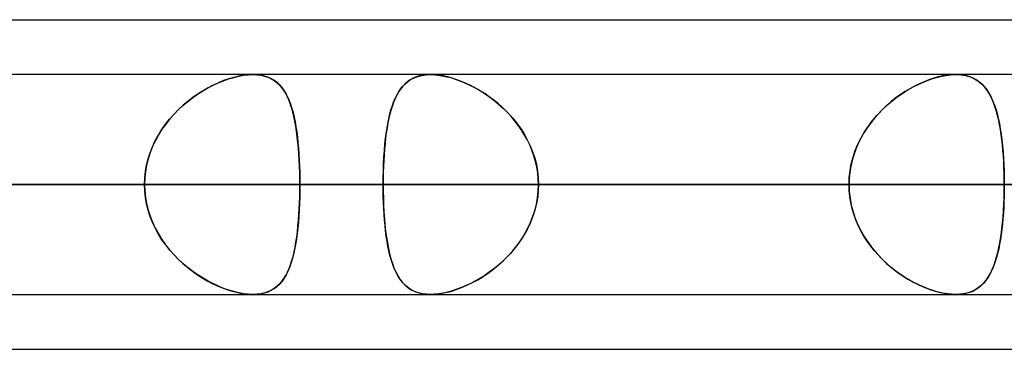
# Model space of a CAD drawing. Header units: millimetres. Extents: x -288 to 288, y -100 to 123.
# Tile 65 of 75: x 140.38 to 150.52, y 51.61 to 55. Entities that reach past the tile are written whole.
import ezdxf

# ---------------------------------------------------------------- set-up
doc = ezdxf.new("R2010")
doc.units = ezdxf.units.MM
doc.layers.add('MAIN-1', color=7, linetype='Continuous')
doc.layers.add('MAIN-2', color=7, linetype='Continuous')

msp = doc.modelspace()

# ---------------------------------------------------------------- linework, layer by layer
at = {"layer": 'MAIN-1'}
for p, q in [((81.421, 55), (156.21, 55)), ((155.254, 54.435), (-155.254, 54.435)), ((150.026, 54.435), (150.027, 54.435)), ((150.027, 54.435), (150.027, 54.435)), ((150.027, 54.435), (150.028, 54.435)), ((150.028, 54.435), (150.028, 54.435)), ((150.028, 54.435), (150.028, 54.435)), ((150.028, 54.435), (150.029, 54.435)), ((155.857, 53.305), (-155.857, 53.305)), ((-155.118, 52.175), (155.118, 52.175)), ((142.785, 52.175), (142.784, 52.175)), ((142.784, 52.175), (142.784, 52.175)), ((142.784, 52.175), (142.784, 52.175)), ((142.784, 52.175), (142.784, 52.175)), ((142.784, 52.175), (142.784, 52.175)), ((142.784, 52.175), (142.784, 52.175)), ((81.908, 51.61), (155.347, 51.61))]:
    msp.add_line(p, q, dxfattribs=at)
at = {"layer": 'MAIN-2'}
for p, q in [((142.587, 54.406), (142.639, 54.419)), ((142.641, 54.419), (142.589, 54.407)), ((142.639, 54.419), (142.689, 54.428)), ((142.69, 54.428), (142.641, 54.419)), ((142.689, 54.428), (142.738, 54.433)), ((142.738, 54.433), (142.69, 54.428)), ((142.784, 54.435), (142.738, 54.433)), ((142.738, 54.433), (142.784, 54.435)), ((142.826, 54.433), (142.784, 54.435)), ((142.784, 54.435), (142.826, 54.433)), ((142.866, 54.428), (142.826, 54.433)), ((142.826, 54.433), (142.867, 54.428)), ((142.903, 54.42), (142.866, 54.428)), ((142.867, 54.428), (142.905, 54.42)), ((142.939, 54.409), (142.903, 54.42)), ((142.905, 54.42), (142.941, 54.408)), ((144.443, 54.402), (144.482, 54.416)), ((144.499, 54.421), (144.465, 54.411)), ((144.482, 54.416), (144.523, 54.427)), ((144.535, 54.429), (144.499, 54.421)), ((144.523, 54.427), (144.567, 54.433)), ((144.574, 54.434), (144.535, 54.429)), ((144.567, 54.433), (144.614, 54.435)), ((144.614, 54.435), (144.574, 54.434)), ((144.614, 54.435), (144.662, 54.433)), ((144.655, 54.434), (144.614, 54.435)), ((144.699, 54.429), (144.655, 54.434)), ((144.662, 54.433), (144.713, 54.427)), ((144.744, 54.422), (144.699, 54.429)), ((144.713, 54.427), (144.767, 54.417)), ((144.79, 54.412), (144.744, 54.422)), ((144.767, 54.417), (144.821, 54.404)), ((149.808, 54.402), (149.863, 54.416)), ((149.886, 54.421), (149.839, 54.411)), ((149.863, 54.416), (149.917, 54.427)), ((149.932, 54.429), (149.886, 54.421)), ((149.917, 54.427), (149.969, 54.433)), ((149.976, 54.434), (149.932, 54.429)), ((149.969, 54.433), (150.018, 54.435)), ((150.018, 54.435), (149.976, 54.434)), ((150.058, 54.434), (150.018, 54.435)), ((150.018, 54.435), (150.02, 54.435)), ((150.02, 54.435), (150.021, 54.435)), ((150.021, 54.435), (150.022, 54.435)), ((150.022, 54.435), (150.024, 54.435)), ((150.024, 54.435), (150.025, 54.435)), ((150.025, 54.435), (150.026, 54.435)), ((150.029, 54.435), (150.074, 54.432)), ((150.096, 54.429), (150.058, 54.434)), ((150.074, 54.432), (150.117, 54.425)), ((150.132, 54.422), (150.096, 54.429)), ((150.117, 54.425), (150.157, 54.415)), ((150.166, 54.412), (150.132, 54.422)), ((142.321, 54.298), (142.374, 54.325)), ((142.378, 54.327), (142.325, 54.3)), ((142.374, 54.325), (142.428, 54.35)), ((142.431, 54.352), (142.378, 54.327)), ((142.428, 54.35), (142.481, 54.372)), ((142.484, 54.373), (142.431, 54.352)), ((142.481, 54.372), (142.534, 54.391)), ((142.537, 54.392), (142.484, 54.373)), ((142.534, 54.391), (142.587, 54.406)), ((142.589, 54.407), (142.537, 54.392)), ((142.971, 54.394), (142.939, 54.409)), ((142.941, 54.408), (142.974, 54.393)), ((143.001, 54.377), (142.971, 54.394)), ((142.974, 54.393), (143.004, 54.375)), ((143.029, 54.356), (143.001, 54.377)), ((143.004, 54.375), (143.032, 54.354)), ((143.054, 54.333), (143.029, 54.356)), ((143.032, 54.354), (143.058, 54.33)), ((143.078, 54.307), (143.054, 54.333)), ((143.058, 54.33), (143.081, 54.303)), ((144.328, 54.317), (144.306, 54.29)), ((144.321, 54.309), (144.347, 54.337)), ((144.351, 54.341), (144.328, 54.317)), ((144.347, 54.337), (144.376, 54.362)), ((144.376, 54.362), (144.351, 54.341)), ((144.376, 54.362), (144.408, 54.384)), ((144.403, 54.381), (144.376, 54.362)), ((144.433, 54.397), (144.403, 54.381)), ((144.408, 54.384), (144.443, 54.402)), ((144.465, 54.411), (144.433, 54.397)), ((144.837, 54.399), (144.79, 54.412)), ((144.821, 54.404), (144.876, 54.386)), ((144.885, 54.383), (144.837, 54.399)), ((144.876, 54.386), (144.932, 54.366)), ((144.933, 54.365), (144.885, 54.383)), ((144.932, 54.366), (144.988, 54.342)), ((144.981, 54.345), (144.933, 54.365)), ((145.029, 54.322), (144.981, 54.345)), ((144.988, 54.342), (145.045, 54.314)), ((145.077, 54.297), (145.029, 54.322)), ((145.045, 54.314), (145.1, 54.284)), ((149.595, 54.317), (149.546, 54.29)), ((149.58, 54.309), (149.637, 54.337)), ((149.644, 54.341), (149.595, 54.317)), ((149.637, 54.337), (149.694, 54.362)), ((149.694, 54.362), (149.644, 54.341)), ((149.694, 54.362), (149.751, 54.384)), ((149.742, 54.381), (149.694, 54.362)), ((149.791, 54.397), (149.742, 54.381)), ((149.751, 54.384), (149.808, 54.402)), ((149.839, 54.411), (149.791, 54.397)), ((150.157, 54.415), (150.194, 54.401)), ((150.197, 54.399), (150.166, 54.412)), ((150.194, 54.401), (150.228, 54.383)), ((150.227, 54.383), (150.197, 54.399)), ((150.254, 54.365), (150.227, 54.383)), ((150.228, 54.383), (150.259, 54.362)), ((150.279, 54.345), (150.254, 54.365)), ((150.259, 54.362), (150.288, 54.337)), ((150.303, 54.322), (150.279, 54.345)), ((150.288, 54.337), (150.314, 54.31)), ((150.324, 54.297), (150.303, 54.322)), ((142.165, 54.198), (142.216, 54.234)), ((142.22, 54.237), (142.168, 54.201)), ((142.216, 54.234), (142.269, 54.267)), ((142.273, 54.27), (142.22, 54.237)), ((142.269, 54.267), (142.321, 54.298)), ((142.325, 54.3), (142.273, 54.27)), ((143.099, 54.279), (143.078, 54.307)), ((143.081, 54.303), (143.103, 54.273)), ((143.119, 54.247), (143.099, 54.279)), ((143.103, 54.273), (143.123, 54.241)), ((143.137, 54.213), (143.119, 54.247)), ((143.123, 54.241), (143.141, 54.206)), ((143.154, 54.177), (143.137, 54.213)), ((144.268, 54.229), (144.251, 54.195)), ((144.255, 54.204), (144.275, 54.242)), ((144.286, 54.261), (144.268, 54.229)), ((144.275, 54.242), (144.297, 54.277)), ((144.306, 54.29), (144.286, 54.261)), ((144.297, 54.277), (144.321, 54.309)), ((145.124, 54.27), (145.077, 54.297)), ((145.1, 54.284), (145.155, 54.25)), ((145.171, 54.24), (145.124, 54.27)), ((145.155, 54.25), (145.21, 54.214)), ((145.218, 54.208), (145.171, 54.24)), ((145.21, 54.214), (145.263, 54.174)), ((149.449, 54.229), (149.401, 54.195)), ((149.413, 54.204), (149.468, 54.242)), ((149.498, 54.261), (149.449, 54.229)), ((149.468, 54.242), (149.524, 54.277)), ((149.546, 54.29), (149.498, 54.261)), ((149.524, 54.277), (149.58, 54.309)), ((150.314, 54.31), (150.338, 54.279)), ((150.344, 54.27), (150.324, 54.297)), ((150.338, 54.279), (150.36, 54.245)), ((150.363, 54.24), (150.344, 54.27)), ((150.36, 54.245), (150.38, 54.209)), ((150.381, 54.208), (150.363, 54.24)), ((142.017, 54.073), (142.065, 54.118)), ((142.068, 54.12), (142.02, 54.076)), ((142.065, 54.118), (142.114, 54.159)), ((142.117, 54.162), (142.068, 54.12)), ((142.114, 54.159), (142.165, 54.198)), ((142.168, 54.201), (142.117, 54.162)), ((143.141, 54.206), (143.157, 54.169)), ((143.169, 54.138), (143.154, 54.177)), ((143.157, 54.169), (143.172, 54.13)), ((143.183, 54.096), (143.169, 54.138)), ((143.172, 54.13), (143.185, 54.088)), ((144.205, 54.069), (144.22, 54.117)), ((144.22, 54.119), (144.207, 54.077)), ((144.22, 54.117), (144.236, 54.162)), ((144.235, 54.158), (144.22, 54.119)), ((144.251, 54.195), (144.235, 54.158)), ((144.236, 54.162), (144.255, 54.204)), ((145.264, 54.173), (145.218, 54.208)), ((145.263, 54.174), (145.314, 54.132)), ((145.309, 54.137), (145.264, 54.173)), ((145.353, 54.098), (145.309, 54.137)), ((145.314, 54.132), (145.364, 54.088)), ((149.256, 54.069), (149.307, 54.117)), ((149.309, 54.119), (149.264, 54.077)), ((149.307, 54.117), (149.359, 54.162)), ((149.355, 54.158), (149.309, 54.119)), ((149.401, 54.195), (149.355, 54.158)), ((149.359, 54.162), (149.413, 54.204)), ((150.38, 54.209), (150.398, 54.169)), ((150.397, 54.173), (150.381, 54.208)), ((150.411, 54.137), (150.397, 54.173)), ((150.398, 54.169), (150.415, 54.127)), ((150.425, 54.098), (150.411, 54.137)), ((150.415, 54.127), (150.43, 54.083)), ((141.927, 53.976), (141.971, 54.026)), ((141.973, 54.029), (141.929, 53.979)), ((141.971, 54.026), (142.017, 54.073)), ((142.02, 54.076), (141.973, 54.029)), ((143.196, 54.051), (143.183, 54.096)), ((143.185, 54.088), (143.198, 54.044)), ((143.207, 54.004), (143.196, 54.051)), ((143.198, 54.044), (143.209, 53.997)), ((144.179, 53.963), (144.191, 54.017)), ((144.195, 54.033), (144.184, 53.987)), ((144.191, 54.017), (144.205, 54.069)), ((144.207, 54.077), (144.195, 54.033)), ((145.395, 54.057), (145.353, 54.098)), ((145.364, 54.088), (145.411, 54.04)), ((145.436, 54.013), (145.395, 54.057)), ((145.411, 54.04), (145.456, 53.99)), ((145.475, 53.968), (145.436, 54.013)), ((149.162, 53.963), (149.208, 54.017)), ((149.222, 54.033), (149.181, 53.987)), ((149.208, 54.017), (149.256, 54.069)), ((149.264, 54.077), (149.222, 54.033)), ((150.438, 54.057), (150.425, 54.098)), ((150.43, 54.083), (150.444, 54.035)), ((150.449, 54.013), (150.438, 54.057)), ((150.444, 54.035), (150.456, 53.986)), ((150.46, 53.968), (150.449, 54.013)), ((141.847, 53.87), (141.886, 53.924)), ((141.888, 53.927), (141.849, 53.873)), ((141.886, 53.924), (141.927, 53.976)), ((141.929, 53.979), (141.888, 53.927)), ((143.218, 53.955), (143.207, 54.004)), ((143.209, 53.997), (143.219, 53.949)), ((143.227, 53.904), (143.218, 53.955)), ((143.219, 53.949), (143.228, 53.898)), ((144.175, 53.939), (144.166, 53.889)), ((144.169, 53.906), (144.179, 53.963)), ((144.184, 53.987), (144.175, 53.939)), ((145.456, 53.99), (145.499, 53.938)), ((145.512, 53.92), (145.475, 53.968)), ((145.499, 53.938), (145.538, 53.883)), ((145.546, 53.871), (145.512, 53.92)), ((149.143, 53.939), (149.107, 53.889)), ((149.119, 53.906), (149.162, 53.963)), ((149.181, 53.987), (149.143, 53.939)), ((150.456, 53.986), (150.467, 53.933)), ((150.47, 53.92), (150.46, 53.968)), ((150.467, 53.933), (150.477, 53.879)), ((150.478, 53.871), (150.47, 53.92)), ((141.78, 53.755), (141.812, 53.813)), ((141.814, 53.816), (141.781, 53.757)), ((141.812, 53.813), (141.847, 53.87)), ((141.849, 53.873), (141.814, 53.816)), ((143.235, 53.85), (143.227, 53.904)), ((143.228, 53.898), (143.236, 53.845)), ((143.242, 53.795), (143.235, 53.85)), ((143.236, 53.845), (143.243, 53.791)), ((144.151, 53.785), (144.159, 53.847)), ((144.158, 53.836), (144.151, 53.783)), ((144.166, 53.889), (144.158, 53.836)), ((144.159, 53.847), (144.169, 53.906)), ((145.538, 53.883), (145.575, 53.826)), ((145.578, 53.82), (145.546, 53.871)), ((145.575, 53.826), (145.608, 53.766)), ((145.607, 53.768), (145.578, 53.82)), ((149.073, 53.836), (149.042, 53.783)), ((149.044, 53.785), (149.079, 53.847)), ((149.107, 53.889), (149.073, 53.836)), ((149.079, 53.847), (149.119, 53.906)), ((150.477, 53.879), (150.486, 53.822)), ((150.486, 53.82), (150.478, 53.871)), ((150.486, 53.822), (150.493, 53.763)), ((150.493, 53.768), (150.486, 53.82)), ((141.752, 53.694), (141.78, 53.755)), ((141.781, 53.757), (141.753, 53.697)), ((143.249, 53.738), (143.242, 53.795)), ((143.243, 53.791), (143.249, 53.735)), ((143.254, 53.679), (143.249, 53.738)), ((143.249, 53.735), (143.254, 53.676)), ((144.139, 53.655), (144.144, 53.721)), ((144.145, 53.727), (144.14, 53.67)), ((144.144, 53.721), (144.151, 53.785)), ((144.151, 53.783), (144.145, 53.727)), ((145.634, 53.714), (145.607, 53.768)), ((145.608, 53.766), (145.638, 53.704)), ((145.657, 53.658), (145.634, 53.714)), ((148.984, 53.655), (149.012, 53.721)), ((149.015, 53.727), (148.99, 53.67)), ((149.012, 53.721), (149.044, 53.785)), ((149.042, 53.783), (149.015, 53.727)), ((150.499, 53.714), (150.493, 53.768)), ((150.493, 53.763), (150.5, 53.701)), ((150.504, 53.658), (150.499, 53.714)), ((141.728, 53.634), (141.707, 53.57)), ((141.707, 53.568), (141.727, 53.632)), ((141.727, 53.632), (141.752, 53.694)), ((141.753, 53.697), (141.728, 53.634)), ((143.258, 53.619), (143.254, 53.679)), ((143.254, 53.676), (143.259, 53.617)), ((143.262, 53.558), (143.258, 53.619)), ((143.259, 53.617), (143.262, 53.556)), ((144.135, 53.611), (144.132, 53.551)), ((144.134, 53.587), (144.139, 53.655)), ((144.14, 53.67), (144.135, 53.611)), ((145.638, 53.704), (145.663, 53.641)), ((145.677, 53.601), (145.657, 53.658)), ((145.663, 53.641), (145.685, 53.576)), ((148.969, 53.611), (148.951, 53.551)), ((148.961, 53.587), (148.984, 53.655)), ((148.99, 53.67), (148.969, 53.611)), ((150.5, 53.701), (150.505, 53.638)), ((150.508, 53.601), (150.504, 53.658)), ((150.505, 53.638), (150.51, 53.574)), ((141.691, 53.505), (141.679, 53.439)), ((141.679, 53.438), (141.691, 53.504)), ((141.707, 53.57), (141.691, 53.505)), ((141.691, 53.504), (141.707, 53.568)), ((143.265, 53.496), (143.262, 53.558)), ((143.262, 53.556), (143.265, 53.494)), ((144.128, 53.447), (144.13, 53.517)), ((144.132, 53.551), (144.129, 53.491)), ((144.13, 53.517), (144.134, 53.587)), ((145.694, 53.543), (145.677, 53.601)), ((145.685, 53.576), (145.702, 53.509)), ((145.707, 53.484), (145.694, 53.543)), ((145.702, 53.509), (145.714, 53.442)), ((148.93, 53.447), (148.943, 53.517)), ((148.951, 53.551), (148.938, 53.491)), ((148.943, 53.517), (148.961, 53.587)), ((150.512, 53.543), (150.508, 53.601)), ((150.51, 53.574), (150.513, 53.508)), ((150.514, 53.484), (150.512, 53.543)), ((150.513, 53.508), (150.516, 53.441)), ((141.679, 53.439), (141.672, 53.373)), ((141.672, 53.372), (141.679, 53.438)), ((143.267, 53.433), (143.265, 53.496)), ((143.265, 53.494), (143.267, 53.432)), ((143.268, 53.369), (143.267, 53.433)), ((143.267, 53.432), (143.268, 53.369)), ((144.126, 53.376), (144.128, 53.447)), ((144.127, 53.43), (144.126, 53.368)), ((144.129, 53.491), (144.127, 53.43)), ((145.716, 53.425), (145.707, 53.484)), ((145.714, 53.442), (145.721, 53.374)), ((145.722, 53.365), (145.716, 53.425)), ((148.922, 53.376), (148.93, 53.447)), ((148.928, 53.43), (148.922, 53.368)), ((148.938, 53.491), (148.928, 53.43)), ((150.516, 53.425), (150.514, 53.484)), ((150.516, 53.441), (150.517, 53.373)), ((150.518, 53.365), (150.516, 53.425)), ((-155.857, 53.305), (155.857, 53.305)), ((154.141, 53.305), (-154.141, 53.305)), ((-154.141, 53.305), (154.141, 53.305)), ((-143.269, 53.305), (143.269, 53.305)), ((143.269, 53.305), (-143.269, 53.305)), ((141.67, 53.305), (-141.67, 53.305)), ((-141.67, 53.305), (141.67, 53.305)), ((154.358, 53.305), (113.836, 53.305)), ((113.836, 53.305), (154.358, 53.305)), ((115.436, 53.305), (156.618, 53.305)), ((156.618, 53.305), (115.436, 53.305)), ((171.986, 53.305), (126.312, 53.305)), ((126.312, 53.305), (171.986, 53.305)), ((127.911, 53.305), (174.246, 53.305)), ((174.246, 53.305), (127.911, 53.305)), ((141.67, 53.305), (130.796, 53.305)), ((130.796, 53.305), (141.67, 53.305)), ((133.257, 53.305), (144.126, 53.305)), ((144.126, 53.305), (133.257, 53.305)), ((148.92, 53.305), (138.051, 53.305)), ((138.051, 53.305), (148.92, 53.305)), ((189.614, 53.305), (138.786, 53.305)), ((138.786, 53.305), (189.614, 53.305)), ((140.385, 53.305), (191.874, 53.305)), ((191.874, 53.305), (140.385, 53.305)), ((140.385, 53.305), (151.258, 53.305)), ((151.258, 53.305), (140.385, 53.305)), ((141.672, 53.373), (141.67, 53.305)), ((141.67, 53.305), (141.672, 53.372)), ((141.67, 53.305), (141.672, 53.238)), ((141.672, 53.237), (141.67, 53.305)), ((143.269, 53.305), (143.268, 53.369)), ((143.268, 53.369), (143.269, 53.305)), ((143.268, 53.241), (143.269, 53.305)), ((143.269, 53.305), (143.268, 53.239)), ((154.141, 53.305), (143.269, 53.305)), ((143.269, 53.305), (154.141, 53.305)), ((144.126, 53.305), (144.126, 53.376)), ((144.126, 53.368), (144.126, 53.305)), ((148.92, 53.305), (144.126, 53.305)), ((144.126, 53.305), (148.92, 53.305)), ((144.126, 53.242), (144.126, 53.305)), ((144.126, 53.305), (144.126, 53.234)), ((145.721, 53.374), (145.724, 53.305)), ((145.721, 53.236), (145.724, 53.305)), ((145.724, 53.305), (145.722, 53.365)), ((145.724, 53.305), (145.722, 53.245)), ((145.724, 53.305), (150.518, 53.305)), ((150.518, 53.305), (145.724, 53.305)), ((145.724, 53.305), (156.592, 53.305)), ((156.592, 53.305), (145.724, 53.305)), ((148.92, 53.305), (148.922, 53.376)), ((148.922, 53.368), (148.92, 53.305)), ((148.92, 53.305), (148.922, 53.234)), ((148.922, 53.242), (148.92, 53.305)), ((150.517, 53.373), (150.518, 53.305)), ((150.517, 53.236), (150.518, 53.305)), ((150.518, 53.305), (150.518, 53.365)), ((150.518, 53.305), (150.518, 53.245)), ((141.672, 53.238), (141.679, 53.172)), ((141.679, 53.171), (141.672, 53.237)), ((143.267, 53.178), (143.268, 53.241)), ((143.268, 53.239), (143.267, 53.173)), ((144.127, 53.18), (144.126, 53.242)), ((144.126, 53.234), (144.128, 53.163)), ((145.714, 53.168), (145.721, 53.236)), ((145.722, 53.245), (145.716, 53.185)), ((148.928, 53.18), (148.922, 53.242)), ((148.922, 53.234), (148.93, 53.163)), ((150.518, 53.245), (150.516, 53.185)), ((150.516, 53.168), (150.517, 53.236)), ((141.679, 53.172), (141.691, 53.106)), ((141.691, 53.105), (141.679, 53.171)), ((141.691, 53.106), (141.707, 53.042)), ((141.707, 53.04), (141.691, 53.105)), ((143.262, 53.054), (143.265, 53.116)), ((143.265, 53.108), (143.262, 53.043)), ((143.265, 53.116), (143.267, 53.178)), ((143.267, 53.173), (143.265, 53.108)), ((144.129, 53.119), (144.127, 53.18)), ((144.128, 53.163), (144.13, 53.093)), ((144.132, 53.059), (144.129, 53.119)), ((145.685, 53.034), (145.702, 53.101)), ((145.707, 53.126), (145.694, 53.067)), ((145.702, 53.101), (145.714, 53.168)), ((145.716, 53.185), (145.707, 53.126)), ((148.938, 53.119), (148.928, 53.18)), ((148.93, 53.163), (148.943, 53.093)), ((148.951, 53.059), (148.938, 53.119)), ((150.51, 53.034), (150.513, 53.101)), ((150.514, 53.126), (150.512, 53.067)), ((150.513, 53.101), (150.516, 53.168)), ((150.516, 53.185), (150.514, 53.126)), ((141.707, 53.042), (141.727, 52.978)), ((141.728, 52.976), (141.707, 53.04)), ((143.262, 53.043), (143.258, 52.98)), ((143.259, 52.993), (143.262, 53.054)), ((144.13, 53.093), (144.134, 53.023)), ((144.135, 52.999), (144.132, 53.059)), ((144.134, 53.023), (144.139, 52.955)), ((144.14, 52.94), (144.135, 52.999)), ((145.677, 53.009), (145.657, 52.952)), ((145.663, 52.969), (145.685, 53.034)), ((145.694, 53.067), (145.677, 53.009)), ((148.943, 53.093), (148.961, 53.023)), ((148.969, 52.999), (148.951, 53.059)), ((148.961, 53.023), (148.984, 52.955)), ((148.99, 52.94), (148.969, 52.999)), ((150.508, 53.009), (150.504, 52.952)), ((150.505, 52.969), (150.51, 53.034)), ((150.512, 53.067), (150.508, 53.009)), ((141.727, 52.978), (141.752, 52.916)), ((141.753, 52.913), (141.728, 52.976)), ((141.752, 52.916), (141.78, 52.855)), ((141.781, 52.853), (141.753, 52.913)), ((143.253, 52.918), (143.247, 52.858)), ((143.249, 52.875), (143.254, 52.934)), ((143.258, 52.98), (143.253, 52.918)), ((143.254, 52.934), (143.259, 52.993)), ((144.139, 52.955), (144.144, 52.889)), ((144.145, 52.883), (144.14, 52.94)), ((145.634, 52.896), (145.607, 52.842)), ((145.608, 52.844), (145.638, 52.906)), ((145.657, 52.952), (145.634, 52.896)), ((145.638, 52.906), (145.663, 52.969)), ((148.984, 52.955), (149.012, 52.889)), ((149.015, 52.883), (148.99, 52.94)), ((150.493, 52.844), (150.5, 52.906)), ((150.499, 52.896), (150.493, 52.842)), ((150.504, 52.952), (150.499, 52.896)), ((150.5, 52.906), (150.505, 52.969)), ((141.78, 52.855), (141.812, 52.797)), ((141.814, 52.794), (141.781, 52.853)), ((141.812, 52.797), (141.847, 52.74)), ((141.849, 52.737), (141.814, 52.794)), ((143.24, 52.799), (143.233, 52.742)), ((143.236, 52.765), (143.243, 52.819)), ((143.247, 52.858), (143.24, 52.799)), ((143.243, 52.819), (143.249, 52.875)), ((144.144, 52.889), (144.151, 52.825)), ((144.151, 52.827), (144.145, 52.883)), ((144.158, 52.774), (144.151, 52.827)), ((144.151, 52.825), (144.159, 52.763)), ((145.575, 52.784), (145.608, 52.844)), ((145.607, 52.842), (145.578, 52.79)), ((149.012, 52.889), (149.044, 52.825)), ((149.042, 52.827), (149.015, 52.883)), ((149.073, 52.774), (149.042, 52.827)), ((149.044, 52.825), (149.079, 52.763)), ((150.485, 52.784), (150.493, 52.844)), ((150.493, 52.842), (150.486, 52.79)), ((141.847, 52.74), (141.886, 52.686)), ((141.888, 52.683), (141.849, 52.737)), ((143.219, 52.661), (143.228, 52.712)), ((143.233, 52.742), (143.224, 52.688)), ((143.228, 52.712), (143.236, 52.765)), ((144.166, 52.721), (144.158, 52.774)), ((144.159, 52.763), (144.169, 52.704)), ((144.175, 52.671), (144.166, 52.721)), ((144.169, 52.704), (144.179, 52.647)), ((145.499, 52.672), (145.538, 52.727)), ((145.546, 52.739), (145.512, 52.69)), ((145.538, 52.727), (145.575, 52.784)), ((145.578, 52.79), (145.546, 52.739)), ((149.107, 52.721), (149.073, 52.774)), ((149.079, 52.763), (149.119, 52.704)), ((149.143, 52.671), (149.107, 52.721)), ((149.119, 52.704), (149.162, 52.647)), ((150.466, 52.672), (150.476, 52.727)), ((150.478, 52.739), (150.47, 52.69)), ((150.476, 52.727), (150.485, 52.784)), ((150.486, 52.79), (150.478, 52.739)), ((141.886, 52.686), (141.927, 52.634)), ((141.929, 52.631), (141.888, 52.683)), ((141.927, 52.634), (141.971, 52.584)), ((141.973, 52.581), (141.929, 52.631)), ((143.198, 52.566), (143.209, 52.613)), ((143.214, 52.636), (143.203, 52.586)), ((143.209, 52.613), (143.219, 52.661)), ((143.224, 52.688), (143.214, 52.636)), ((144.184, 52.623), (144.175, 52.671)), ((144.179, 52.647), (144.191, 52.593)), ((144.195, 52.577), (144.184, 52.623)), ((144.191, 52.593), (144.205, 52.541)), ((145.436, 52.597), (145.395, 52.553)), ((145.411, 52.57), (145.456, 52.62)), ((145.475, 52.642), (145.436, 52.597)), ((145.456, 52.62), (145.499, 52.672)), ((145.512, 52.69), (145.475, 52.642)), ((149.181, 52.623), (149.143, 52.671)), ((149.162, 52.647), (149.208, 52.593)), ((149.222, 52.577), (149.181, 52.623)), ((149.208, 52.593), (149.256, 52.541)), ((150.449, 52.597), (150.438, 52.553)), ((150.442, 52.57), (150.455, 52.62)), ((150.46, 52.642), (150.449, 52.597)), ((150.455, 52.62), (150.466, 52.672)), ((150.47, 52.69), (150.46, 52.642)), ((141.971, 52.584), (142.017, 52.537)), ((142.02, 52.534), (141.973, 52.581)), ((142.017, 52.537), (142.065, 52.492)), ((142.068, 52.49), (142.02, 52.534)), ((142.065, 52.492), (142.114, 52.451)), ((142.117, 52.448), (142.068, 52.49)), ((143.176, 52.493), (143.161, 52.451)), ((143.172, 52.48), (143.185, 52.522)), ((143.19, 52.538), (143.176, 52.493)), ((143.185, 52.522), (143.198, 52.566)), ((143.203, 52.586), (143.19, 52.538)), ((144.207, 52.533), (144.195, 52.577)), ((144.205, 52.541), (144.22, 52.493)), ((144.22, 52.491), (144.207, 52.533)), ((144.22, 52.493), (144.236, 52.448)), ((144.235, 52.452), (144.22, 52.491)), ((145.353, 52.512), (145.309, 52.473)), ((145.314, 52.478), (145.364, 52.522)), ((145.395, 52.553), (145.353, 52.512)), ((145.364, 52.522), (145.411, 52.57)), ((149.264, 52.533), (149.222, 52.577)), ((149.256, 52.541), (149.307, 52.493)), ((149.309, 52.491), (149.264, 52.533)), ((149.307, 52.493), (149.359, 52.448)), ((149.355, 52.452), (149.309, 52.491)), ((150.425, 52.512), (150.411, 52.473)), ((150.413, 52.478), (150.428, 52.522)), ((150.438, 52.553), (150.425, 52.512)), ((150.428, 52.522), (150.442, 52.57)), ((142.114, 52.451), (142.165, 52.412)), ((142.168, 52.409), (142.117, 52.448)), ((142.165, 52.412), (142.216, 52.376)), ((142.22, 52.373), (142.168, 52.409)), ((143.123, 52.369), (143.141, 52.404)), ((143.145, 52.412), (143.126, 52.376)), ((143.141, 52.404), (143.157, 52.441)), ((143.161, 52.451), (143.145, 52.412)), ((143.157, 52.441), (143.172, 52.48)), ((144.251, 52.415), (144.235, 52.452)), ((144.236, 52.448), (144.255, 52.406)), ((144.268, 52.381), (144.251, 52.415)), ((144.255, 52.406), (144.275, 52.368)), ((145.155, 52.36), (145.21, 52.396)), ((145.218, 52.402), (145.171, 52.37)), ((145.21, 52.396), (145.263, 52.436)), ((145.264, 52.437), (145.218, 52.402)), ((145.263, 52.436), (145.314, 52.478)), ((145.309, 52.473), (145.264, 52.437)), ((149.401, 52.415), (149.355, 52.452)), ((149.359, 52.448), (149.413, 52.406)), ((149.449, 52.381), (149.401, 52.415)), ((149.413, 52.406), (149.468, 52.368)), ((150.357, 52.36), (150.378, 52.396)), ((150.381, 52.402), (150.363, 52.37)), ((150.378, 52.396), (150.396, 52.436)), ((150.397, 52.437), (150.381, 52.402)), ((150.396, 52.436), (150.413, 52.478)), ((150.411, 52.473), (150.397, 52.437)), ((142.216, 52.376), (142.269, 52.343)), ((142.273, 52.34), (142.22, 52.373)), ((142.269, 52.343), (142.321, 52.312)), ((142.325, 52.31), (142.273, 52.34)), ((142.321, 52.312), (142.374, 52.285)), ((142.378, 52.283), (142.325, 52.31)), ((143.058, 52.28), (143.081, 52.307)), ((143.085, 52.312), (143.062, 52.284)), ((143.081, 52.307), (143.103, 52.337)), ((143.107, 52.343), (143.085, 52.312)), ((143.103, 52.337), (143.123, 52.369)), ((143.126, 52.376), (143.107, 52.343)), ((144.286, 52.349), (144.268, 52.381)), ((144.275, 52.368), (144.297, 52.333)), ((144.306, 52.32), (144.286, 52.349)), ((144.297, 52.333), (144.321, 52.301)), ((144.328, 52.293), (144.306, 52.32)), ((144.321, 52.301), (144.347, 52.273)), ((144.351, 52.269), (144.328, 52.293)), ((145.029, 52.288), (144.981, 52.265)), ((144.988, 52.268), (145.045, 52.296)), ((145.077, 52.313), (145.029, 52.288)), ((145.045, 52.296), (145.1, 52.326)), ((145.124, 52.34), (145.077, 52.313)), ((145.1, 52.326), (145.155, 52.36)), ((145.171, 52.37), (145.124, 52.34)), ((149.498, 52.349), (149.449, 52.381)), ((149.468, 52.368), (149.524, 52.333)), ((149.546, 52.32), (149.498, 52.349)), ((149.524, 52.333), (149.58, 52.301)), ((149.595, 52.293), (149.546, 52.32)), ((149.58, 52.301), (149.637, 52.273)), ((149.644, 52.269), (149.595, 52.293)), ((150.303, 52.288), (150.279, 52.265)), ((150.283, 52.268), (150.31, 52.296)), ((150.324, 52.313), (150.303, 52.288)), ((150.31, 52.296), (150.335, 52.326)), ((150.344, 52.34), (150.324, 52.313)), ((150.335, 52.326), (150.357, 52.36)), ((150.363, 52.37), (150.344, 52.34)), ((142.374, 52.285), (142.428, 52.26)), ((142.431, 52.258), (142.378, 52.283)), ((142.428, 52.26), (142.481, 52.238)), ((142.484, 52.237), (142.431, 52.258)), ((142.481, 52.238), (142.534, 52.219)), ((142.537, 52.218), (142.484, 52.237)), ((142.534, 52.219), (142.587, 52.204)), ((142.589, 52.203), (142.537, 52.218)), ((142.587, 52.204), (142.639, 52.191)), ((142.641, 52.191), (142.589, 52.203)), ((142.639, 52.191), (142.689, 52.182)), ((142.69, 52.182), (142.641, 52.191)), ((142.867, 52.182), (142.905, 52.19)), ((142.908, 52.191), (142.869, 52.182)), ((142.905, 52.19), (142.941, 52.202)), ((142.944, 52.203), (142.908, 52.191)), ((142.941, 52.202), (142.974, 52.217)), ((142.977, 52.219), (142.944, 52.203)), ((142.974, 52.217), (143.004, 52.235)), ((143.008, 52.238), (142.977, 52.219)), ((143.004, 52.235), (143.032, 52.256)), ((143.036, 52.26), (143.008, 52.238)), ((143.032, 52.256), (143.058, 52.28)), ((143.062, 52.284), (143.036, 52.26)), ((144.347, 52.273), (144.376, 52.248)), ((144.376, 52.248), (144.351, 52.269)), ((144.403, 52.229), (144.376, 52.248)), ((144.376, 52.248), (144.408, 52.226)), ((144.433, 52.213), (144.403, 52.229)), ((144.408, 52.226), (144.443, 52.208)), ((144.465, 52.199), (144.433, 52.213)), ((144.443, 52.208), (144.482, 52.194)), ((144.499, 52.189), (144.465, 52.199)), ((144.482, 52.194), (144.523, 52.183)), ((144.535, 52.181), (144.499, 52.189)), ((144.744, 52.188), (144.699, 52.181)), ((144.713, 52.183), (144.767, 52.193)), ((144.79, 52.198), (144.744, 52.188)), ((144.767, 52.193), (144.821, 52.206)), ((144.837, 52.211), (144.79, 52.198)), ((144.821, 52.206), (144.876, 52.224)), ((144.885, 52.227), (144.837, 52.211)), ((144.876, 52.224), (144.932, 52.244)), ((144.933, 52.245), (144.885, 52.227)), ((144.932, 52.244), (144.988, 52.268)), ((144.981, 52.265), (144.933, 52.245)), ((149.637, 52.273), (149.694, 52.248)), ((149.694, 52.248), (149.644, 52.269)), ((149.694, 52.248), (149.751, 52.226)), ((149.742, 52.229), (149.694, 52.248)), ((149.791, 52.213), (149.742, 52.229)), ((149.751, 52.226), (149.808, 52.208)), ((149.839, 52.199), (149.791, 52.213)), ((149.808, 52.208), (149.863, 52.194)), ((149.886, 52.189), (149.839, 52.199)), ((149.863, 52.194), (149.917, 52.183)), ((149.932, 52.181), (149.886, 52.189)), ((150.132, 52.188), (150.096, 52.181)), ((150.108, 52.183), (150.149, 52.193)), ((150.166, 52.198), (150.132, 52.188)), ((150.149, 52.193), (150.187, 52.206)), ((150.197, 52.211), (150.166, 52.198)), ((150.187, 52.206), (150.222, 52.224)), ((150.227, 52.227), (150.197, 52.211)), ((150.222, 52.224), (150.254, 52.244)), ((150.254, 52.245), (150.227, 52.227)), ((150.254, 52.244), (150.283, 52.268)), ((150.279, 52.265), (150.254, 52.245)), ((142.689, 52.182), (142.738, 52.177)), ((142.738, 52.177), (142.69, 52.182)), ((142.738, 52.177), (142.784, 52.175)), ((142.784, 52.175), (142.738, 52.177)), ((142.784, 52.175), (142.826, 52.177)), ((142.828, 52.177), (142.785, 52.175)), ((142.826, 52.177), (142.867, 52.182)), ((142.869, 52.182), (142.828, 52.177)), ((144.523, 52.183), (144.567, 52.177)), ((144.574, 52.176), (144.535, 52.181)), ((144.567, 52.177), (144.614, 52.175)), ((144.614, 52.175), (144.574, 52.176)), ((144.614, 52.175), (144.662, 52.177)), ((144.655, 52.176), (144.614, 52.175)), ((144.699, 52.181), (144.655, 52.176)), ((144.662, 52.177), (144.713, 52.183)), ((149.917, 52.183), (149.969, 52.177)), ((149.976, 52.176), (149.932, 52.181)), ((149.969, 52.177), (150.018, 52.175)), ((150.018, 52.175), (149.976, 52.176)), ((150.018, 52.175), (150.064, 52.177)), ((150.058, 52.176), (150.018, 52.175)), ((150.096, 52.181), (150.058, 52.176)), ((150.064, 52.177), (150.108, 52.183))]:
    msp.add_line(p, q, dxfattribs=at)

doc.saveas('drawing.dxf')
